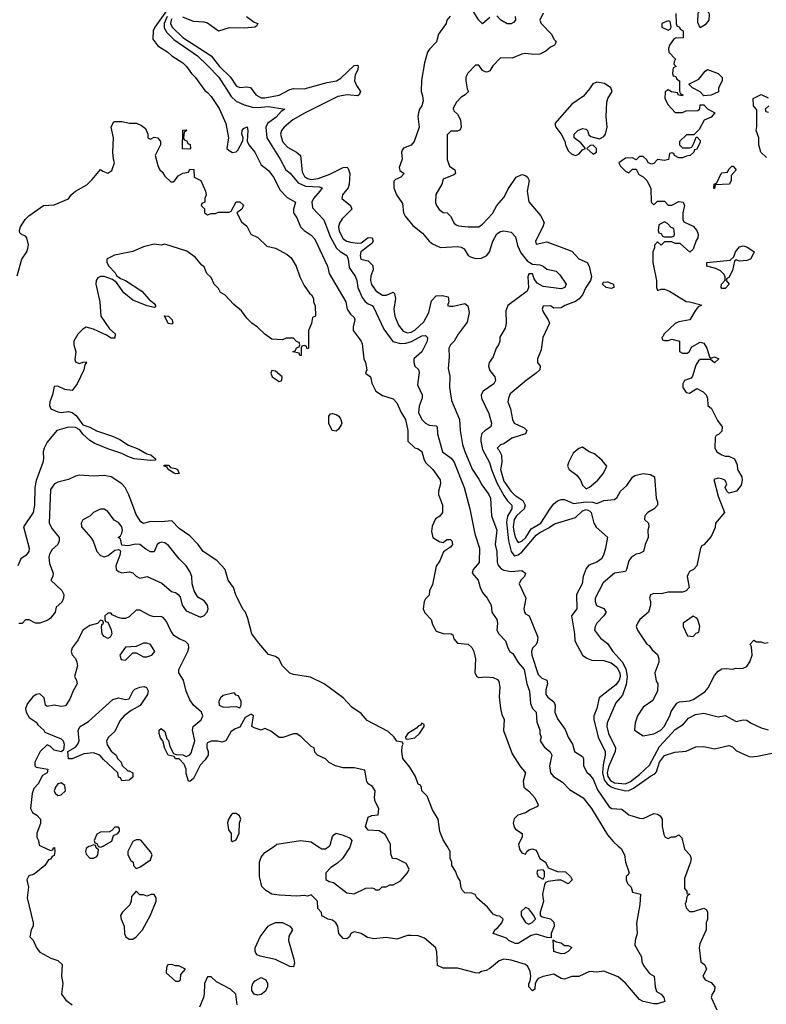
# Model space of a CAD drawing. Header units: inches. Extents: x 2601469 to 2753575, y 449403 to 582909.
# Tile 6 of 256: x 2630417 to 2634600, y 469113 to 474632. Entities that reach past the tile are written whole.
import ezdxf

# ---------------------------------------------------------------- set-up
doc = ezdxf.new("R2010")
doc.units = ezdxf.units.IN
doc.header["$MEASUREMENT"] = 0
doc.layers.add('C6436', color=7, linetype='Continuous')
doc.layers.add('C6437', color=7, linetype='Continuous')

msp = doc.modelspace()

# ---------------------------------------------------------------- linework, layer by layer
at = {"layer": 'C6436', "color": 4}
for points, elevation in [([(2630536.6, 470000), (2630590, 469974), (2630602, 469978), (2630606, 469990), (2630611.6, 469991.6), (2630614, 469970), (2630610, 469946), (2630598, 469942), (2630590, 469926), (2630578, 469922), (2630558, 469890), (2630497.3, 469842.7), (2630467.7, 469832.3), (2630456, 469810), (2630466, 469770), (2630458.8, 469710), (2630492, 469570), (2630492, 469550), (2630482, 469530), (2630474, 469490), (2630491.6, 469471.6), (2630511.3, 469430), (2630530, 469404.7), (2630591.1, 469371.1), (2630630, 469358), (2630655.3, 469335.3), (2630652, 469270), (2630658, 469230), (2630651.3, 469170), (2630675.3, 469135.3), (2630710.8, 469110)], 12), ([(2630813.5, 470000), (2630803.6, 469996.4), (2630790, 469986), (2630784.7, 469970), (2630790, 469954), (2630810, 469932), (2630830, 469932), (2630850, 469942), (2630855.3, 469950), (2630858, 469978), (2630846, 469990), (2630842.7, 470000)], 16), ([(2630857, 470000), (2630858, 469998), (2630870, 469994), (2630885, 470000)], 16), ([(2631037, 470000), (2631022, 469970), (2631022, 469950), (2631039.6, 469919.6), (2631052, 469910), (2631054, 469890), (2631070, 469874), (2631090, 469882), (2631150, 469922), (2631159, 469950), (2631150, 469968), (2631123.2, 470000)], 16), ([(2633770.7, 470000), (2633786.4, 469986.4), (2633806, 469950), (2633811, 469910), (2633831.3, 469850), (2633823.6, 469836.4), (2633814, 469830), (2633814, 469810), (2633822, 469790), (2633842, 469770), (2633850, 469742), (2633894, 469730), (2633891.6, 469671.6), (2633871.6, 469568.4), (2633876, 469510), (2633864.7, 469470), (2633863.6, 469443.6), (2633899.6, 469379.6), (2633902, 469350), (2633912, 469330), (2633946, 469286), (2633972, 469270), (2633977.3, 469210), (2633985.2, 469185.2), (2634011, 469170), (2634024.7, 469150), (2634032, 469128), (2633990, 469115.3), (2633970, 469115.3), (2633910, 469128.7), (2633890, 469139), (2633811.3, 469231.3), (2633770, 469266.6), (2633690, 469298), (2633650, 469292.7), (2633610, 469296), (2633550, 469269.3), (2633510, 469268.7), (2633470, 469254), (2633450, 469257.2), (2633410, 469282), (2633350, 469269.2), (2633322.5, 469257.5), (2633316, 469250), (2633304.7, 469230), (2633302, 469198), (2633290, 469188), (2633269.4, 469210), (2633269.5, 469230), (2633277.2, 469242.8), (2633281.2, 469270), (2633277.5, 469297.5), (2633264.1, 469324.1), (2633250, 469335.1), (2633170, 469360.7), (2633130, 469365.1), (2633103.1, 469356.9), (2633050, 469314), (2633030, 469302), (2633003.6, 469296.4), (2632990, 469288), (2632970, 469288.7), (2632870, 469315.3), (2632790, 469315.3), (2632758, 469330), (2632754.6, 469405.4), (2632748.7, 469430), (2632684.1, 469484.1), (2632650, 469497.2), (2632610, 469499.3), (2632590, 469498), (2632530, 469478), (2632470, 469486.6), (2632400.2, 469480.2), (2632366.3, 469486.3), (2632330, 469508.7), (2632290, 469518), (2632271.3, 469508.7), (2632264.7, 469490), (2632250, 469479), (2632230, 469481.2), (2632204, 469510), (2632199, 469550), (2632188.7, 469570), (2632170, 469584), (2632146, 469590), (2632109.1, 469609.1), (2632108, 469628), (2632088, 469650), (2632086, 469690), (2632050, 469726), (2632030, 469718), (2632010, 469722), (2631970, 469719), (2631870, 469723.7), (2631829.6, 469729.6), (2631795.3, 469750), (2631773.6, 469773.6), (2631761.2, 469830), (2631761.2, 469910), (2631770, 469938), (2631790, 469962.8), (2631843.6, 470000)], 12), ([(2632085.9, 470000), (2632110, 469984.7), (2632130, 469984.7), (2632149.8, 470000)], 12), ([(2632268, 470000), (2632264.7, 469990), (2632224.7, 469930), (2632196.8, 469903.2), (2632159.8, 469880.2), (2632132, 469850), (2632132.7, 469812.7), (2632150, 469802), (2632175.3, 469795.3), (2632250, 469738), (2632290, 469732), (2632356.4, 469763.6), (2632390, 469764.7), (2632402, 469762), (2632410, 469754), (2632430, 469754), (2632448.4, 469771.6), (2632470, 469772), (2632490, 469782), (2632510, 469782), (2632550, 469804.7), (2632588.7, 469850), (2632598, 469870), (2632582, 469902), (2632530, 469928), (2632506, 469930), (2632496.4, 469956.4), (2632494.4, 470000)], 12), ([(2633213.4, 470000), (2633218, 469978), (2633230, 469962), (2633250, 469954), (2633258, 469970), (2633270, 469978), (2633290, 469984.7), (2633310, 469976), (2633330.8, 469930.8), (2633362, 469910), (2633378, 469878), (2633430, 469858), (2633475.3, 469855.3), (2633502, 469830), (2633512, 469810), (2633490, 469788.7), (2633450, 469808.7), (2633430, 469809), (2633378, 469802), (2633363.6, 469796.4), (2633358, 469782), (2633346, 469730), (2633351, 469689), (2633332, 469630), (2633332.7, 469612.7), (2633343.6, 469603.6), (2633391.6, 469591.6), (2633410, 469574), (2633412, 469550), (2633394, 469510), (2633394, 469486), (2633372.7, 469487.3), (2633310, 469506), (2633281.6, 469498.4), (2633210, 469453.2), (2633193.6, 469453.6), (2633158, 469470), (2633144, 469484), (2633069.3, 469509.3), (2633078, 469530), (2633096.5, 469543.5), (2633118, 469570), (2633126, 469590), (2633107.3, 469607.3), (2633090, 469608), (2633070, 469618), (2633038, 469658), (2632978, 469710), (2632968.4, 469728.4), (2632950, 469735.3), (2632910, 469738), (2632898, 469750), (2632890, 469766), (2632884.7, 469804.7), (2632869, 469830), (2632859, 469859), (2632838, 469890), (2632838, 469910), (2632828.7, 469930), (2632828.7, 469970), (2632810.9, 470000)], 8), ([(2634137.5, 470000), (2634142, 469982), (2634172, 469950), (2634178, 469930), (2634174.8, 469910), (2634141.4, 469818.6), (2634142, 469762), (2634154, 469746), (2634154, 469734), (2634172, 469730), (2634158, 469722), (2634152.7, 469707.3), (2634151.6, 469688.4), (2634144.7, 469675.3), (2634150, 469654), (2634170, 469632), (2634192.7, 469632.7), (2634250, 469652), (2634263.6, 469643.6), (2634271.1, 469631.1), (2634270.9, 469589.1), (2634262, 469570), (2634262, 469530), (2634227.5, 469452.5), (2634222.8, 469430), (2634232, 469350), (2634254.8, 469334.8), (2634264.7, 469310), (2634244.7, 469270), (2634258, 469250), (2634290, 469234), (2634310.5, 469210), (2634310.4, 469189.6), (2634296, 469170), (2634290.8, 469150), (2634322, 469082)], 16), ([(2631635.1, 469110), (2631628.7, 469170), (2631597.5, 469197.5), (2631519, 469239), (2631490, 469266), (2631470, 469266), (2631451.6, 469228.4), (2631451, 469170), (2631446.8, 469150), (2631423.4, 469096.6)], 16)]:
    msp.add_lwpolyline(points, dxfattribs=dict(at, elevation=elevation))
for points, elevation in [([(2633350, 469866), (2633318, 469862), (2633314, 469850), (2633322, 469830), (2633350, 469814), (2633358, 469830), (2633358, 469858)], 8), ([(2631070, 469746), (2631043.6, 469716.4), (2631042, 469690), (2631034, 469670), (2630992, 469630), (2630982, 469610), (2630984.7, 469590), (2631002, 469550), (2631004.7, 469510), (2631012, 469490), (2631030, 469478), (2631050, 469478), (2631070, 469491.3), (2631104, 469530), (2631150, 469612), (2631182, 469690), (2631182, 469710), (2631170, 469728), (2631152.7, 469727.3), (2631130, 469718), (2631110, 469726), (2631090, 469726)], 16), ([(2633250, 469655.3), (2633226.4, 469633.6), (2633226, 469610), (2633250, 469571.3), (2633270, 469562), (2633288.4, 469571.6), (2633306, 469590), (2633298, 469610), (2633270, 469648)], 8), ([(2631950, 469322), (2631930, 469325.2), (2631850, 469363.7), (2631763.2, 469383.2), (2631748, 469390), (2631740.2, 469400.2), (2631735.3, 469410), (2631735.3, 469430), (2631764, 469490), (2631809, 469550), (2631821.5, 469558.5), (2631850, 469571), (2631890, 469571), (2631930, 469551.3), (2631939.8, 469539.8), (2631944.7, 469530), (2631925.5, 469494.5), (2631922, 469470), (2631953.4, 469366.6), (2631956.3, 469343.7)], 12), ([(2633470, 469442), (2633490, 469442), (2633510, 469432), (2633490, 469408.7), (2633470, 469398), (2633450, 469395.3), (2633410, 469409), (2633406, 469474), (2633422, 469462), (2633450, 469458)], 8), ([(2631270, 469335.3), (2631246, 469334), (2631239.6, 469320.4), (2631238, 469290), (2631290, 469242), (2631310, 469242), (2631318, 469250), (2631320.4, 469279.6), (2631346, 469310), (2631308.4, 469328.4), (2631288.9, 469328.9)], 16), ([(2631750, 469163), (2631729.8, 469169.7), (2631718, 469190), (2631717.4, 469210), (2631723.6, 469230), (2631736, 469244), (2631770, 469262.4), (2631795.5, 469250), (2631804.4, 469230), (2631804.9, 469210), (2631793.7, 469186.3), (2631770, 469167.8)], 12)]:
    msp.add_lwpolyline(points, close=True, dxfattribs=dict(at, elevation=elevation))
at = {"layer": 'C6437', "color": 4}
for points, elevation in [([(2631238.6, 474681.4), (2631174.9, 474590), (2631165.5, 474570), (2631163.4, 474523.4), (2631190, 474486), (2631246, 474450), (2631268.5, 474428.5), (2631330.8, 474390), (2631350.8, 474370), (2631378.8, 474330), (2631400.7, 474310), (2631454.8, 474234.8), (2631470, 474224.7), (2631490, 474201), (2631534.2, 474134.2), (2631571, 474050), (2631586.8, 473970), (2631578, 473910), (2631590, 473898), (2631610, 473886.8), (2631630, 473891.3), (2631638.6, 473901.4), (2631667.3, 473952.7), (2631668, 473970), (2631662, 473990), (2631664, 474010), (2631670, 474022), (2631690.6, 474030.6), (2631694.8, 474010), (2631690.9, 473950.9), (2631701, 473930), (2631734, 473890), (2631770, 473818), (2631810, 473786.8), (2631838, 473750), (2631875.5, 473675.5), (2631915.5, 473635.5), (2631962, 473610), (2631951, 473570), (2631951, 473550), (2631970, 473522), (2631990.6, 473470.6), (2632010, 473451), (2632050, 473424), (2632070, 473401), (2632142, 473250), (2632150.8, 473210), (2632244, 473050), (2632250.8, 473010), (2632270, 472981), (2632290, 472962), (2632294, 472950), (2632284.9, 472910), (2632284.9, 472890), (2632330.8, 472830), (2632335.5, 472815.5), (2632344, 472730), (2632353.4, 472710), (2632362, 472670), (2632354, 472650), (2632382, 472630), (2632390, 472594), (2632412, 472550), (2632450, 472526), (2632510, 472506), (2632530, 472484.7), (2632554.8, 472430), (2632579.1, 472390), (2632590.7, 472330), (2632592, 472270), (2632630, 472231.3), (2632650, 472226), (2632670, 472211), (2632680.7, 472170), (2632690.5, 472150.5), (2632731, 472110), (2632772.8, 472052.8), (2632774, 472030), (2632764, 471990), (2632764, 471970), (2632784.7, 471910), (2632784.7, 471870), (2632771.1, 471848.9), (2632746.4, 471833.6), (2632727.9, 471792.1), (2632723.5, 471763.5), (2632732, 471730), (2632770, 471704.7), (2632790, 471702), (2632810, 471718), (2632830, 471718), (2632838, 471710), (2632841, 471690), (2632830, 471675.3), (2632790.7, 471649.3), (2632770, 471598), (2632750.7, 471569.3), (2632730, 471466), (2632712, 471430), (2632710, 471406), (2632690, 471386), (2632682, 471370), (2632678, 471330), (2632686.4, 471306.4), (2632722.8, 471270), (2632730, 471242), (2632750, 471204.7), (2632790, 471191), (2632834, 471190), (2632843.6, 471183.6), (2632850, 471162), (2632870, 471138), (2632930, 471131), (2632950, 471112), (2632961, 471090), (2632970.8, 471050), (2632967.7, 470970), (2632978, 470950), (2632990, 470944.9), (2633030, 470947.7), (2633070, 470944), (2633094, 470934), (2633102, 470922), (2633106.8, 470890), (2633103.5, 470836.5), (2633111, 470770), (2633118, 470738), (2633130.8, 470710), (2633127.5, 470647.5), (2633176.8, 470516.8), (2633218, 470450), (2633250.7, 470410.7), (2633237.1, 470362.9), (2633242, 470330), (2633270, 470306.8), (2633302.8, 470270), (2633322, 470230), (2633318, 470222), (2633276.8, 470203.2), (2633250, 470185.2), (2633207.1, 470172.9), (2633187.1, 470152.9), (2633181, 470130), (2633186.4, 470106.4), (2633195.3, 470095.3), (2633231.3, 470070), (2633231.3, 470050), (2633211.3, 470010), (2633213.4, 470000)], 8), ([(2633350, 474668.7), (2633331.3, 474630), (2633338, 474610), (2633396, 474550), (2633410, 474522), (2633422, 474510), (2633419.6, 474500.4), (2633414, 474490), (2633390, 474477.2), (2633364.9, 474455.1), (2633330, 474439.5), (2633297.5, 474437.5), (2633250, 474442.7), (2633230, 474439.3), (2633176.4, 474416.4), (2633110, 474418), (2633067.1, 474372.9), (2633050, 474346), (2633039.6, 474340.4), (2633030, 474338), (2633010, 474348), (2632990, 474378), (2632970, 474378), (2632927.5, 474332.5), (2632916, 474310), (2632916, 474290), (2632923.6, 474243.6), (2632931.3, 474230), (2632912, 474210), (2632890, 474198), (2632864.7, 474170), (2632844.7, 474135.3), (2632850, 474122), (2632870, 474102), (2632886, 474070), (2632891.1, 474028.9), (2632884.7, 474015.3), (2632870, 474008), (2632832.7, 474007.3), (2632812.7, 473987.3), (2632811.6, 473848.4), (2632824.7, 473810), (2632854, 473790), (2632858, 473770), (2632850, 473762), (2632790, 473738), (2632781, 473710), (2632747.9, 473652.1), (2632746.8, 473606.8), (2632751.3, 473590), (2632767.1, 473567.1), (2632790, 473552), (2632812, 473550), (2632830.9, 473530.9), (2632851, 473491), (2632862, 473482), (2632876, 473476), (2632930, 473470.6), (2632990, 473471), (2633010, 473486), (2633066, 473546), (2633089.5, 473590.5), (2633130, 473636), (2633154.8, 473685.2), (2633199, 473750), (2633230, 473764), (2633250, 473758.8), (2633261, 473750), (2633270.7, 473730), (2633259.3, 473670), (2633270, 473611.3), (2633335.2, 473535.2), (2633355.5, 473495.5), (2633347.7, 473470), (2633306, 473390), (2633310, 473374), (2633370, 473386.8), (2633510, 473334.8), (2633550, 473290.6), (2633596, 473270), (2633607.7, 473250), (2633620.7, 473190), (2633614, 473170), (2633588.5, 473130), (2633570.3, 473089.7), (2633552.2, 473067.8), (2633530, 473052.3), (2633471.3, 473030), (2633450, 473017.2), (2633410, 473014), (2633390, 473028.7), (2633350, 473026), (2633344.7, 473010), (2633351.3, 472990), (2633378, 472950), (2633384.7, 472930), (2633347.3, 472850), (2633338, 472782), (2633318, 472730), (2633318, 472710), (2633332, 472690), (2633331, 472670), (2633311.3, 472650), (2633254.8, 472610), (2633165.2, 472534.8), (2633154.8, 472510), (2633150.8, 472490), (2633166.8, 472450), (2633177.3, 472390), (2633186.8, 472370), (2633243.4, 472343.4), (2633258.8, 472330), (2633250.3, 472309.7), (2633173.4, 472286.6), (2633130, 472255.3), (2633111.1, 472248.9), (2633092, 472230), (2633101, 472221), (2633116.3, 472190), (2633118.4, 472150), (2633110.3, 472110), (2633130, 472045.5), (2633168.6, 471988.6), (2633190, 471966), (2633236.5, 471936.5), (2633248.7, 471910), (2633242.4, 471890), (2633199.5, 471850), (2633186.7, 471830), (2633182.4, 471790), (2633185.1, 471765.1), (2633191.9, 471731.9), (2633206.3, 471706.3), (2633210, 471702), (2633230, 471708.4), (2633252.6, 471730), (2633282.2, 471777.8), (2633336.9, 471810), (2633390, 471894), (2633410, 471918.8), (2633430, 471934.8), (2633450, 471942.8), (2633470, 471942.8), (2633520.4, 471920.4), (2633590, 471929.2), (2633627.4, 471927.4), (2633650, 471920.7), (2633690, 471937.3), (2633750, 471943), (2633763.9, 471956.1), (2633783.7, 471990), (2633818.2, 472021.8), (2633850, 472068), (2633862.3, 472077.8), (2633910, 472088.8), (2633950, 472083.1), (2633973, 472070), (2633982.8, 471950), (2633990.8, 471930), (2633990.8, 471910), (2633971.3, 471890), (2633936, 471870), (2633918.8, 471850), (2633918, 471830), (2633938.8, 471810), (2633940.7, 471790), (2633936, 471770), (2633938, 471730), (2633921, 471690), (2633911.3, 471650), (2633890, 471639), (2633870, 471635.3), (2633842.5, 471617.5), (2633830, 471598), (2633817.3, 471550), (2633810, 471539), (2633750, 471529.2), (2633685.2, 471474.8), (2633641, 471390), (2633641, 471370), (2633648.1, 471348.1), (2633690, 471330.8), (2633702.8, 471310), (2633690.4, 471289.6), (2633651, 471250), (2633641, 471230), (2633638, 471210), (2633670, 471164.7), (2633710, 471136), (2633740.7, 471090), (2633792.9, 471032.9), (2633812.6, 470992.6), (2633820.8, 470950), (2633814.1, 470905.9), (2633794, 470846), (2633756.7, 470803.3), (2633708.2, 470690), (2633706.4, 470670), (2633714.9, 470630), (2633754.9, 470550), (2633752.4, 470530), (2633715.6, 470444.4), (2633708.7, 470410), (2633712, 470390), (2633726.9, 470366.9), (2633750, 470353.5), (2633810, 470348.3), (2633838.7, 470361.3), (2633890, 470400.3), (2633945.9, 470454.1), (2634001.6, 470558.4), (2634070, 470632.4), (2634090, 470652.2), (2634136.1, 470683.9), (2634163.8, 470716.2), (2634203.3, 470736.7), (2634250, 470744.4), (2634330, 470724.9), (2634370, 470730.7), (2634430, 470698.8), (2634470, 470706.8), (2634490, 470706), (2634511.3, 470690), (2634570, 470662.8), (2634610, 470651)], 28), ([(2633050, 474645.2), (2633009.5, 474609.5), (2632990, 474628.7), (2632952, 474690)], 24), ([(2634092.7, 474667.3), (2634094, 474610), (2634098, 474598), (2634114, 474590), (2634118, 474578), (2634134, 474570), (2634134, 474530), (2634091.6, 474528.4), (2634079.6, 474520.4), (2634058, 474490), (2634052, 474470), (2634054, 474450), (2634091.3, 474410), (2634083.6, 474396.4), (2634082, 474382), (2634094, 474370), (2634078, 474362), (2634074, 474330), (2634078, 474318), (2634092.7, 474312.7), (2634098, 474298), (2634114, 474290), (2634112.7, 474232.7), (2634118, 474218), (2634132, 474210), (2634130, 474206), (2634108.4, 474208.4), (2634102, 474222), (2634068.4, 474228.4), (2634050, 474238), (2634032.7, 474227.3), (2634032, 474190), (2634050, 474154), (2634090, 474112), (2634130, 474112), (2634150, 474122), (2634216.4, 474123.6), (2634227.3, 474132.7), (2634230, 474154), (2634250, 474154), (2634270, 474132), (2634312, 474110), (2634290, 474086), (2634251.6, 474068.4), (2634223.6, 474016.4), (2634194, 473986), (2634152.7, 473987.3), (2634114, 473950), (2634114, 473930), (2634130, 473914), (2634170, 473914), (2634182, 473918), (2634196.4, 473943.6), (2634206, 473974), (2634212.7, 473972.7), (2634230, 473954), (2634230, 473946), (2634210, 473906), (2634198, 473902), (2634194, 473890), (2634174, 473870), (2634152.7, 473867.3), (2634130, 473858), (2634110, 473858), (2634086, 473870), (2634082, 473882), (2634070, 473886), (2634058, 473882), (2634050.9, 473849.1), (2634030, 473842), (2633990, 473848), (2633970, 473826), (2633958, 473822), (2633938, 473830), (2633930, 473846), (2633910, 473866), (2633890, 473866), (2633870, 473846), (2633850, 473858), (2633810, 473855.3), (2633774, 473830), (2633782, 473810), (2633810, 473782), (2633830, 473774), (2633850, 473794), (2633870, 473794), (2633884.7, 473764.7), (2633910, 473752), (2633931.1, 473731.1), (2633952.7, 473687.3), (2633954, 473610), (2633970, 473594), (2633990, 473614), (2634030, 473614), (2634050, 473592), (2634070, 473592), (2634110, 473612), (2634134, 473610), (2634142, 473590), (2634132, 473550), (2634132.7, 473512.7), (2634138, 473498), (2634190, 473474), (2634211.3, 473450), (2634218, 473430), (2634216, 473410), (2634206, 473394), (2634190, 473346), (2634171.6, 473328.4), (2634118, 473378), (2634090, 473378), (2634070, 473386), (2634030, 473386), (2634010, 473368), (2633990, 473386), (2633972.7, 473367.3), (2633972.7, 473352.7), (2633964.7, 473330), (2633964.7, 473270), (2633984.7, 473170), (2633984.7, 473130), (2633990, 473114), (2634010, 473122), (2634030, 473121), (2634058, 473110), (2634150, 473052), (2634170, 473051.3), (2634234, 473034), (2634234, 473030), (2634218, 473022), (2634200.7, 472999.3), (2634171.3, 472948.7), (2634110, 472939), (2634090, 472929), (2634024.7, 472870), (2634022, 472858), (2634014, 472850), (2634018, 472838), (2634030, 472834), (2634050, 472834), (2634070, 472842), (2634114, 472830), (2634112.7, 472772.7), (2634130, 472762), (2634157.2, 472762.8), (2634168, 472770), (2634182, 472798), (2634230, 472824.7), (2634250, 472818), (2634266, 472790), (2634282, 472742), (2634290, 472734), (2634310, 472742), (2634334, 472730), (2634310, 472709), (2634287.3, 472727.3), (2634230, 472728), (2634219.6, 472720.4), (2634204.5, 472695.5), (2634186, 472634), (2634178, 472622), (2634142, 472610), (2634131.3, 472590), (2634131.3, 472570), (2634150, 472542), (2634170, 472538), (2634210, 472564.7), (2634245.8, 472545.8), (2634262.8, 472530), (2634271, 472510), (2634272, 472470), (2634293.2, 472453.2), (2634326, 472386), (2634352, 472350), (2634350, 472326), (2634332.7, 472307.3), (2634318, 472302), (2634314, 472290), (2634312, 472230), (2634322, 472210), (2634350, 472192), (2634370, 472184.7), (2634390, 472184.7), (2634422, 472170), (2634436.9, 472136.9), (2634438, 472110), (2634462, 472070), (2634464.7, 472050), (2634458, 472022), (2634432, 471990), (2634390, 471978), (2634378, 471990), (2634368.9, 472008.9), (2634378, 472030), (2634368, 472050), (2634350, 472059), (2634330, 472062), (2634305.4, 472054.6), (2634330, 471962), (2634364.7, 471870), (2634316, 471810), (2634313.7, 471786.3), (2634290, 471735.3), (2634250, 471688.7), (2634238, 471682), (2634231.3, 471670), (2634211.3, 471570), (2634192, 471550), (2634170, 471538), (2634159.8, 471520.2), (2634156, 471510), (2634167.3, 471450), (2634151, 471430), (2634130, 471422.9), (2634050, 471423.7), (2634010, 471413.2), (2633970, 471415.3), (2633951.6, 471408.4), (2633944.7, 471390), (2633951.3, 471370), (2633951, 471350), (2633938.8, 471310), (2633892, 471270), (2633878, 471250), (2633871.3, 471230), (2633878, 471210), (2633930, 471132), (2633943.6, 471123.6), (2633959.6, 471099.6), (2633990, 471074), (2633998, 471050), (2633998, 471030), (2633976, 470970), (2633983.6, 470923.6), (2633992, 470910), (2633991, 470870), (2633963.6, 470816.4), (2633910, 470779), (2633878, 470730), (2633864.7, 470690), (2633862, 470650), (2633910, 470618), (2633970, 470628.2), (2634009.3, 470650), (2634027, 470670), (2634059.3, 470730), (2634066.6, 470753.4), (2634099.3, 470800.7), (2634112.5, 470807.5), (2634170, 470813), (2634190, 470820.5), (2634255.6, 470864.4), (2634274, 470886), (2634310, 470956), (2634330, 470980.7), (2634350, 470993), (2634375.5, 470995.5), (2634410, 470991), (2634430, 470996), (2634450, 470994.8), (2634470, 470997.3), (2634490, 471006.8), (2634506.9, 471033.1), (2634519.6, 471070), (2634516.5, 471116.5), (2634508.9, 471131.1), (2634530, 471154), (2634545.4, 471145.4), (2634570, 471144.7), (2634590, 471138), (2634610, 471141)], 32), ([(2631242.8, 474650), (2631225.4, 474610), (2631225.6, 474585.6), (2631240.6, 474560.6), (2631280.2, 474520.2), (2631412.2, 474430), (2631470, 474375.5), (2631532, 474310), (2631601.6, 474201.6), (2631630, 474175.5), (2631674.4, 474154.4), (2631721.4, 474141.4), (2631750, 474138.9), (2631810, 474144.9), (2631902, 474130), (2631882.5, 474117.5), (2631854.7, 474085.3), (2631805.5, 474050), (2631795.5, 474030), (2631802, 473970), (2631877.1, 473850), (2631908, 473790), (2631932, 473772), (2631977.5, 473717.5), (2632018.5, 473698.5), (2632095.6, 473695.6), (2632111, 473690), (2632099.1, 473670), (2632062, 473630), (2632053.7, 473610), (2632057.7, 473577.7), (2632120.7, 473510), (2632157, 473417), (2632192.2, 473352.2), (2632212.2, 473332.2), (2632250.5, 473310), (2632257.6, 473290), (2632262.4, 473242.4), (2632297.3, 473190), (2632304.9, 473170), (2632310.5, 473130), (2632335.6, 473075.6), (2632352.5, 473052.5), (2632370, 473038.8), (2632391.3, 473030), (2632399.8, 473019.8), (2632456.7, 472896.7), (2632507.8, 472827.8), (2632550, 472816.5), (2632580.8, 472819.2), (2632612.8, 472827.2), (2632670, 472860.7), (2632690, 472861), (2632701, 472850), (2632698.8, 472830), (2632670.4, 472769.6), (2632624.7, 472730), (2632624.7, 472710), (2632631.3, 472690), (2632650.6, 472670.6), (2632654.4, 472654.4), (2632645.5, 472585.5), (2632670.8, 472530), (2632670.8, 472510), (2632654, 472466), (2632650.8, 472430), (2632670, 472391.3), (2632691.3, 472370), (2632710, 472358.8), (2632750, 472356), (2632756, 472350), (2632757.1, 472310), (2632784.9, 472210), (2632834.6, 472174.6), (2632850, 472154.8), (2632907.7, 472010), (2632938.8, 471890), (2632967.7, 471750), (2632993.4, 471670), (2632990.5, 471589.5), (2632958, 471550), (2632952, 471530), (2632984.7, 471490), (2632996, 471450), (2633010, 471422), (2633036, 471390), (2633058, 471350), (2633062.8, 471310), (2633090.7, 471270), (2633094, 471250), (2633090.6, 471210), (2633102, 471190), (2633138.8, 471150), (2633150.8, 471110), (2633162.8, 471090), (2633178.9, 471078.9), (2633209.1, 471029.1), (2633243, 470990), (2633258, 470910), (2633272.3, 470867.7), (2633279.3, 470799.3), (2633290.4, 470770.4), (2633310.6, 470750), (2633314, 470694), (2633330, 470652), (2633330.7, 470630.7), (2633338, 470610), (2633332, 470590), (2633355.3, 470555.3), (2633388, 470528), (2633398.8, 470510), (2633385.5, 470450), (2633390.6, 470410), (2633406.8, 470390), (2633458, 470358), (2633496.7, 470316.7), (2633574, 470270), (2633620.7, 470210), (2633710, 470062), (2633743.5, 470023.5), (2633770.7, 470000)], 12), ([(2631270, 474636.4), (2631264.7, 474630), (2631261.3, 474610), (2631271.6, 474590), (2631330, 474532.4), (2631490, 474428.8), (2631536.9, 474370), (2631597, 474310), (2631630, 474260.5), (2631650, 474252.4), (2631690, 474256.3), (2631710, 474251), (2631740.7, 474210), (2631770, 474194.9), (2631790, 474194), (2631870, 474208.2), (2631930, 474240.7), (2631950, 474246.8), (2632010, 474244), (2632139.3, 474280.7), (2632191.1, 474288.9), (2632215.8, 474304.2), (2632290, 474375.5), (2632310, 474378), (2632313.2, 474373.2), (2632310.4, 474350), (2632296.2, 474323.8), (2632293.4, 474290), (2632303.4, 474263.4), (2632326.8, 474230), (2632318, 474210), (2632310, 474206), (2632251.5, 474211.5), (2632198.4, 474201.6), (2632016, 474110), (2631946.8, 474070), (2631898, 474030), (2631883.7, 474010), (2631878.7, 473990), (2631888.5, 473950), (2631917.3, 473917.3), (2631967.7, 473890), (2631990.3, 473870), (2631998.8, 473778.8), (2632013.4, 473753.4), (2632030, 473741.3), (2632050, 473736.2), (2632090, 473741.1), (2632154.8, 473765.2), (2632230, 473802.8), (2632250, 473804.7), (2632257.3, 473797.3), (2632266.8, 473770), (2632263, 473710), (2632256.3, 473690), (2632226, 473650), (2632221, 473630), (2632270.8, 473590), (2632277.3, 473570), (2632223.8, 473516.2), (2632207.7, 473492.3), (2632202.4, 473470), (2632206.6, 473446.6), (2632230, 473403.7), (2632250, 473390.3), (2632270, 473384), (2632310, 473379.5), (2632330, 473382), (2632370, 473410.3), (2632390.7, 473410), (2632397.1, 473390), (2632390, 473377.2), (2632328.8, 473331.2), (2632323.8, 473310), (2632327.7, 473290), (2632370, 473280.5), (2632394.9, 473254.9), (2632396.5, 473230), (2632384.7, 473195.3), (2632383.1, 473170), (2632387.9, 473147.9), (2632411.3, 473111.3), (2632450, 473088.7), (2632471.5, 473088.5), (2632510, 473104.7), (2632516.3, 473096.3), (2632523, 473070), (2632513.4, 473010), (2632518, 472970), (2632539.1, 472919.1), (2632565.8, 472885.8), (2632590, 472876.9), (2632610, 472880.8), (2632630, 472891.4), (2632681.3, 472938.7), (2632709.7, 472990), (2632723.6, 473056.4), (2632750, 473084.7), (2632785.4, 473085.4), (2632818, 473078), (2632822, 473050), (2632814, 473030), (2632825.4, 473025.4), (2632846, 473026), (2632910, 473041), (2632927.3, 473027.3), (2632935.8, 472990), (2632924.4, 472935.6), (2632873.4, 472870), (2632850.5, 472829.5), (2632830.7, 472809.3), (2632821, 472790), (2632822.8, 472742.8), (2632817.5, 472677.5), (2632827.1, 472632.9), (2632824.9, 472570), (2632836.7, 472496.7), (2632880.7, 472390), (2632884, 472330), (2632898, 472250), (2632910, 472211.3), (2632951.7, 472111.7), (2632990, 472057.3), (2633005.3, 472025.3), (2633045.5, 471970), (2633054.9, 471950), (2633059.5, 471850), (2633090.2, 471770.2), (2633081.6, 471690), (2633090.3, 471650.3), (2633091.7, 471591.7), (2633096.5, 471576.5), (2633114.4, 471554.4), (2633130, 471546), (2633170, 471538.7), (2633230, 471544), (2633251.3, 471530), (2633244.7, 471510), (2633224.7, 471490), (2633216, 471470), (2633253.4, 471390), (2633241, 471330), (2633244.7, 471310), (2633250, 471302), (2633270.9, 471290.9), (2633318.8, 471170), (2633316.8, 471143.2), (2633311, 471130), (2633290.6, 471109.4), (2633284, 471090), (2633285.5, 471070), (2633322, 470962), (2633341.7, 470941.7), (2633370.8, 470930), (2633373.4, 470910), (2633364.5, 470875.5), (2633364.9, 470850), (2633375.2, 470835.2), (2633408.6, 470808.6), (2633416.3, 470790), (2633414.8, 470750), (2633430, 470712), (2633472.8, 470652.8), (2633490.4, 470610.4), (2633514.8, 470570), (2633526, 470530), (2633570, 470502), (2633574.8, 470490), (2633576, 470450), (2633593.7, 470413.7), (2633610, 470400.7), (2633630, 470374), (2633654.7, 470314.7), (2633719.9, 470219.9), (2633734, 470210), (2633790, 470206.8), (2633830, 470174.8), (2633890, 470156.3), (2633910, 470154), (2633970, 470182.8), (2633990, 470178.8), (2634004.7, 470170), (2634016, 470150), (2634016, 470110), (2634025.4, 470065.4), (2634034, 470050), (2634050, 470042), (2634068.7, 470051.3), (2634090, 470052), (2634110, 470062), (2634126, 470046), (2634137.5, 470000)], 16), ([(2631687.7, 474650), (2631730, 474617.3), (2631751, 474610), (2631743.6, 474596.4), (2631734, 474590), (2631675.8, 474584.2), (2631590, 474587.2), (2631530, 474568.2), (2631470, 474613.1), (2631450, 474618.9), (2631390, 474621.8), (2631330, 474647)], 16), ([(2632828.2, 474651.8), (2632810.8, 474630), (2632806, 474610), (2632764, 474550), (2632752.3, 474507.7), (2632712.5, 474467.5), (2632702, 474450), (2632684.9, 474390), (2632667.9, 474292.1), (2632666, 474230), (2632674.4, 474205.6), (2632676.8, 474176.8), (2632670.4, 474150), (2632656.3, 474130), (2632650.5, 474110), (2632648, 474090), (2632654.8, 474030), (2632627.3, 473950), (2632610, 473929.3), (2632567.9, 473912.1), (2632559.8, 473900.2), (2632556, 473890), (2632558.8, 473850), (2632542.8, 473802.8), (2632546.8, 473786.8), (2632571.3, 473770), (2632551.3, 473750), (2632523, 473737), (2632513.4, 473726.6), (2632512.2, 473690), (2632528.2, 473650), (2632561.7, 473601.7), (2632567.7, 473550), (2632577.3, 473530), (2632618.7, 473478.7), (2632674.5, 473434.5), (2632710, 473390.7), (2632730, 473374.8), (2632775.3, 473355.3), (2632870, 473360.5), (2632890, 473357.3), (2632907.7, 473347.7), (2632930, 473311), (2632942.8, 473302.8), (2632970, 473293.4), (2633004.8, 473295.2), (2633034, 473310), (2633049.2, 473330), (2633067, 473390), (2633090, 473430.8), (2633110, 473444.9), (2633130, 473447.7), (2633170, 473440.7), (2633194.4, 473414.4), (2633206.6, 473366.6), (2633225.3, 473325.3), (2633260.4, 473280.4), (2633290, 473261), (2633330, 473257.3), (2633350, 473250.7), (2633370, 473234), (2633422.8, 473222.8), (2633442.5, 473202.5), (2633478.8, 473150), (2633470.8, 473130), (2633450, 473123.6), (2633350, 473135.6), (2633315.6, 473155.6), (2633300.1, 473180.1), (2633290, 473208), (2633270, 473208), (2633262.8, 473190), (2633268.2, 473130), (2633259.3, 473110), (2633150.8, 473030), (2633139.8, 473000.2), (2633142.8, 472930), (2633136.8, 472903.2), (2633106.8, 472853.2), (2633106, 472830), (2633098.8, 472810), (2633086.8, 472790), (2633070, 472742), (2633047.3, 472710), (2633044, 472690), (2633050, 472664.7), (2633078.8, 472630), (2633082.8, 472610), (2633074, 472590), (2633014, 472550), (2633003, 472530), (2633003.8, 472510), (2633045.1, 472425.1), (2633059.3, 472370), (2633057.3, 472350), (2633024, 472330), (2633006.8, 472313.2), (2632999.6, 472290), (2633000.2, 472270), (2633010, 472222), (2633049, 472149), (2633059.6, 472110), (2633090, 472036.4), (2633130, 471964.4), (2633150, 471934.9), (2633174.9, 471910), (2633173.7, 471890), (2633150, 471849.3), (2633145, 471815), (2633156.3, 471710), (2633170.2, 471650.2), (2633184.9, 471630), (2633190, 471627.2), (2633210, 471631.7), (2633230, 471646.7), (2633310, 471741.7), (2633330, 471758), (2633378.5, 471781.5), (2633413.7, 471806.3), (2633530, 471841.6), (2633570, 471879.5), (2633590, 471886.3), (2633610, 471878.9), (2633618.3, 471870), (2633633.7, 471810), (2633646.7, 471786.7), (2633710.5, 471730.5), (2633699.1, 471670), (2633687.7, 471630), (2633676.3, 471610), (2633650, 471591.8), (2633605.5, 471574.5), (2633590, 471555.3), (2633573, 471510), (2633568.2, 471470), (2633535.8, 471410), (2633537.3, 471330), (2633507.7, 471290), (2633524.4, 471190), (2633526.4, 471150), (2633570.7, 471070), (2633593.5, 471053.5), (2633622.5, 471042.5), (2633690, 471039.1), (2633730, 471027.2), (2633761.9, 471001.9), (2633778.8, 470970), (2633780.7, 470950), (2633775.5, 470930), (2633757.2, 470902.8), (2633663.8, 470830), (2633650.4, 470770), (2633634, 470730), (2633633.7, 470710), (2633658.3, 470610), (2633696.5, 470530), (2633697.2, 470510), (2633685.1, 470454.9), (2633681.9, 470410), (2633691.6, 470371.6), (2633708.3, 470348.3), (2633730, 470331.7), (2633750, 470323.8), (2633810, 470309.2), (2633830, 470311.3), (2633855.9, 470324.1), (2633950, 470392), (2633976, 470404), (2633984.4, 470415.6), (2634001.7, 470470), (2634030, 470508.2), (2634086.8, 470526.8), (2634150, 470530.8), (2634204.8, 470555.2), (2634250, 470557.3), (2634310, 470544), (2634390, 470564), (2634410, 470556), (2634433.4, 470533.4), (2634490, 470507.3), (2634510, 470500.7), (2634550, 470504), (2634630, 470520.7)], 24), ([(2633192.4, 474650), (2633194.4, 474630), (2633183.7, 474616.3), (2633170, 474608.2), (2633148.6, 474608.6), (2633112.7, 474630), (2633090, 474654)], 24), ([(2634600.4, 473860.4), (2634568.7, 473890), (2634558, 473930), (2634558, 473970), (2634542, 474010), (2634547.3, 474032.7), (2634547.3, 474127.3), (2634528.4, 474148.4), (2634526, 474190), (2634570, 474212), (2634610, 474194)], 32), ([(2634614, 474150), (2634594, 474130), (2634598, 474118), (2634612.7, 474112.7)], 32), ([(2630403.6, 473196.4), (2630429.7, 473290.3), (2630456, 473330), (2630462.7, 473350), (2630466, 473370), (2630457.2, 473410), (2630450, 473419), (2630426, 473430), (2630418, 473438), (2630415.3, 473450), (2630421.2, 473470), (2630447.7, 473512.3), (2630467.6, 473532.4), (2630549.5, 473590.5), (2630610, 473594), (2630690, 473627.7), (2630705.2, 473650), (2630729.6, 473670.4), (2630792.9, 473707.1), (2630823.7, 473736.3), (2630870, 473792), (2630882, 473782), (2630910, 473771.3), (2630933.6, 473786.4), (2630948.7, 473830), (2630942, 473850), (2630939, 473890), (2630942, 473970), (2630928.7, 474030), (2630942, 474058), (2630950, 474062), (2630990, 474061), (2631032.7, 474052.7), (2631071.6, 474051.6), (2631099.8, 474039.8), (2631122, 474022), (2631134, 473990), (2631134, 473970), (2631150, 473962), (2631170, 473974), (2631191.3, 473970), (2631206, 473950), (2631206, 473930), (2631176, 473870), (2631190, 473814), (2631202, 473790), (2631216.9, 473776.9), (2631230, 473754), (2631263.6, 473723.6), (2631276.4, 473723.6), (2631286, 473730), (2631304, 473756), (2631330, 473772), (2631362, 473778), (2631370, 473794), (2631392.7, 473792.7), (2631394, 473750), (2631431.1, 473731.1), (2631458, 473670), (2631462, 473650), (2631454, 473630), (2631454, 473610), (2631438, 473602), (2631434, 473590), (2631451.6, 473571.6), (2631452, 473550), (2631470, 473538), (2631490, 473544.7), (2631514.6, 473545.4), (2631530, 473554), (2631590, 473554), (2631602, 473558), (2631630, 473611), (2631650, 473611), (2631670, 473592), (2631662, 473570), (2631634, 473550), (2631659.6, 473499.6), (2631690, 473474), (2631712, 473430), (2631750.9, 473410.9), (2631802, 473362), (2631850, 473351.3), (2631915.9, 473315.9), (2631937.3, 473297.3), (2631966, 473250), (2631986, 473190), (2632010, 473142), (2632039.6, 473099.6), (2632052, 473090), (2632062, 473070), (2632062, 473050), (2632071.6, 473028.4), (2632074, 472970), (2632058, 472962), (2632051.6, 472928.4), (2632034, 472890), (2632034, 472790), (2632027.3, 472787.3), (2632022, 472802), (2632010, 472806), (2631998, 472802), (2631994, 472790), (2631994, 472750), (2631986, 472750), (2631982, 472762), (2631948, 472770), (2631962, 472778), (2631967.3, 472792.7), (2631982, 472798), (2631986, 472810), (2631982, 472822), (2631967.3, 472827.3), (2631950, 472846), (2631910, 472846), (2631890, 472838), (2631830, 472842), (2631790, 472868.7), (2631750, 472908.7), (2631718, 472930), (2631690, 472958), (2631660.4, 473000.4), (2631616.4, 473036.4), (2631566, 473090), (2631542, 473102), (2631530, 473126), (2631506, 473150), (2631490, 473186), (2631466, 473210), (2631450, 473246), (2631436.4, 473256.4), (2631400.4, 473300.4), (2631353.6, 473333.6), (2631230, 473374), (2631210, 473369), (2631170, 473373.2), (2631110, 473359), (2631050, 473333.2), (2630947.7, 473312.3), (2630910, 473294), (2630906, 473290), (2630904.7, 473270), (2630916, 473250), (2630952.3, 473212.3), (2630958.8, 473198.8), (2630982, 473182), (2631010.4, 473170.4), (2631101, 473110), (2631142.8, 473062.8), (2631170, 473042), (2631178, 473030), (2631176.9, 473023.1), (2631170, 473018), (2631131.1, 473028.9), (2631050, 473059), (2631001.2, 473101.2), (2630958.9, 473158.9), (2630936, 473176), (2630890, 473192.7), (2630870, 473192.7), (2630854.8, 473185.2), (2630846, 473170), (2630842.8, 473150), (2630866, 473050), (2630871.3, 472970), (2630919.6, 472899.6), (2630950.9, 472870.9), (2630950, 472846), (2630930, 472846), (2630904, 472864), (2630830, 472897.2), (2630790, 472908.7), (2630770, 472898), (2630742, 472870), (2630721, 472830), (2630721, 472810), (2630731, 472771), (2630726.4, 472726.4), (2630730, 472714), (2630750, 472704.7), (2630772, 472712), (2630790, 472714), (2630792, 472710), (2630782, 472698), (2630776, 472670), (2630738.8, 472590), (2630710, 472554), (2630670, 472559), (2630630, 472578), (2630610, 472575.3), (2630601, 472530), (2630586, 472490), (2630584.7, 472470), (2630591.3, 472450), (2630630, 472434), (2630650, 472430.8), (2630690, 472436), (2630710.9, 472430.9), (2630733.7, 472413.7), (2630770, 472361), (2630810, 472347.3), (2630846.6, 472326.6), (2630937.3, 472297.3), (2630978.4, 472278.4), (2631026.2, 472246.2), (2631085.1, 472225.1), (2631130, 472199.1), (2631152.4, 472192.4), (2631178, 472170), (2631176.9, 472163.1), (2631150, 472161.2), (2631058, 472170), (2631022.7, 472182.7), (2630990, 472200.9), (2630910, 472226), (2630837, 472257), (2630810, 472273.2), (2630770, 472309), (2630753.2, 472333.2), (2630730, 472346), (2630690, 472347), (2630624.7, 472330), (2630570, 472264), (2630553.4, 472230), (2630547.7, 472210), (2630550.7, 472170), (2630547.3, 472150), (2630510, 472048.7), (2630501.3, 472010), (2630500.4, 471910), (2630493, 471870), (2630437.3, 471790), (2630470.4, 471670.4), (2630467.7, 471650), (2630454, 471630), (2630424, 471610), (2630406, 471570)], 4), ([(2632810.9, 470000), (2632790, 470035.3), (2632770, 470082), (2632761.2, 470150), (2632730, 470202), (2632700.2, 470280.2), (2632669, 470310), (2632668.4, 470328.4), (2632662, 470342), (2632650, 470346), (2632635.3, 470390), (2632602.7, 470442.7), (2632564, 470490), (2632557.2, 470530), (2632560.2, 470559.8), (2632566, 470570), (2632562, 470582), (2632530, 470588), (2632515.3, 470610), (2632481.6, 470641.6), (2632363.2, 470703.2), (2632330, 470742), (2632277.5, 470777.5), (2632229, 470830), (2632122, 470910), (2632045.6, 470945.6), (2631950, 470961.2), (2631930, 470969.2), (2631890, 471009.2), (2631869, 471050), (2631850, 471062.7), (2631810, 471074), (2631756.5, 471136.5), (2631718, 471190), (2631695.1, 471275.1), (2631681.2, 471310), (2631667.7, 471327.7), (2631627.2, 471407.2), (2631614, 471450), (2631585.2, 471490), (2631568.7, 471550), (2631520.9, 471600.9), (2631445.2, 471650), (2631417.2, 471690), (2631370, 471739), (2631310, 471779), (2631270, 471822), (2631210, 471817.2), (2631150, 471819), (2631110, 471808.7), (2631096.4, 471816.4), (2631070, 471858), (2631029.1, 471969.1), (2631008.7, 472010), (2630989.3, 472029.3), (2630930, 472068.7), (2630890, 472077.2), (2630830, 472072.7), (2630750, 472079), (2630730, 472074), (2630690, 472055.3), (2630630, 472039), (2630612, 472030), (2630590, 471998), (2630582.8, 471810), (2630598, 471778), (2630638, 471730), (2630638, 471710), (2630631.3, 471690), (2630598.5, 471661.5), (2630584.4, 471635.6), (2630580.9, 471619.1), (2630583.1, 471583.1), (2630604.7, 471530), (2630602, 471510), (2630592, 471490), (2630653, 471433), (2630664, 471410), (2630662.8, 471390), (2630653.4, 471366.6), (2630622, 471338), (2630614.8, 471310), (2630590, 471277.2), (2630574.4, 471265.6), (2630529.1, 471249.1), (2630506, 471250), (2630470, 471268), (2630450, 471268), (2630430, 471248), (2630412.7, 471247.3)], 8), ([(2632494.4, 470000), (2632494, 470010), (2632463.7, 470063.7), (2632430, 470085.2), (2632369.4, 470089.4), (2632354, 470110), (2632370, 470162), (2632390, 470171.3), (2632426, 470174), (2632428.7, 470210), (2632409.3, 470249.3), (2632404, 470270), (2632408.7, 470310), (2632392.9, 470332.9), (2632369.3, 470349.3), (2632362, 470362), (2632350, 470426), (2632290, 470438), (2632230, 470439), (2632186, 470450), (2632150, 470468.7), (2632130, 470488), (2632086, 470510), (2632070, 470526), (2632066, 470550), (2632050, 470558), (2631992.9, 470612.9), (2631970, 470628.7), (2631950, 470628.7), (2631890.9, 470609.1), (2631870.8, 470609.2), (2631824, 470644), (2631796.4, 470656.4), (2631790, 470658), (2631770, 470648.7), (2631730, 470662), (2631718, 470670), (2631726, 470730), (2631716.4, 470736.4), (2631710, 470738), (2631679.6, 470720.4), (2631650, 470666), (2631623.6, 470656.4), (2631599.6, 470640.4), (2631570.9, 470589.1), (2631550, 470582), (2631527.3, 470587.3), (2631490, 470588), (2631470, 470578), (2631464.7, 470570), (2631464.7, 470550), (2631472, 470530), (2631472, 470510), (2631456.9, 470483.1), (2631427.3, 470452.7), (2631390, 470378), (2631370, 470362), (2631363.1, 470363.1), (2631350, 470406), (2631349, 470430), (2631338, 470458), (2631310, 470488), (2631290, 470488), (2631282, 470502), (2631248, 470510), (2631230, 470546), (2631218, 470590), (2631205.6, 470605.6), (2631198, 470630), (2631198, 470650), (2631210, 470658), (2631230, 470642), (2631241, 470601), (2631250, 470592), (2631258, 470558), (2631278, 470518), (2631292.7, 470512.7), (2631331.1, 470511.1), (2631350, 470502), (2631370, 470512), (2631378, 470522), (2631397.2, 470590), (2631384.5, 470650), (2631389.3, 470670), (2631433.2, 470706.8), (2631442, 470730), (2631435.3, 470750), (2631390, 470789.2), (2631370, 470819), (2631350, 470868), (2631334, 470930), (2631308.7, 470970), (2631309, 470990), (2631359, 471090), (2631364, 471110), (2631362, 471130), (2631345.6, 471145.6), (2631310, 471161.2), (2631280.7, 471180.7), (2631261.2, 471210), (2631239.1, 471259.1), (2631221.5, 471281.5), (2631210, 471286.6), (2631170, 471285.1), (2631150, 471289.6), (2631090, 471321.2), (2631070, 471321.2), (2631030, 471284), (2631010, 471276), (2630990, 471275.1), (2630962.5, 471282.5), (2630935.3, 471295.3), (2630930, 471306), (2630910, 471306), (2630894, 471290), (2630894, 471270), (2630898, 471258), (2630910, 471254), (2630918, 471238), (2630930, 471212), (2630932.4, 471190), (2630924.7, 471170), (2630910, 471163.7), (2630890, 471174), (2630879.3, 471190), (2630874.6, 471225.4), (2630878, 471242), (2630886, 471250), (2630882, 471262), (2630870, 471266), (2630852, 471248), (2630810, 471236), (2630771, 471210), (2630743.8, 471156.2), (2630711.3, 471110), (2630704.7, 471090), (2630711.1, 471071.1), (2630730, 471052), (2630737.3, 471030), (2630740.7, 471010), (2630724.7, 470950), (2630736, 470930), (2630738.8, 470910), (2630716.3, 470870), (2630697.3, 470822.7), (2630673.8, 470786.2), (2630650, 470781.6), (2630610, 470789.5), (2630570, 470782), (2630562, 470790), (2630553.2, 470830), (2630530, 470853.2), (2630510, 470849.3), (2630490, 470836), (2630461.5, 470798.5), (2630448.7, 470771.3), (2630453, 470750), (2630470, 470721), (2630510, 470694.8), (2630518.8, 470678.8), (2630551.3, 470650), (2630558, 470638), (2630650, 470601), (2630661, 470590), (2630666, 470570), (2630662, 470538), (2630650, 470528), (2630610, 470538), (2630590, 470558), (2630570, 470568), (2630531.1, 470528.9), (2630501, 470470), (2630502, 470450), (2630510, 470442), (2630574, 470430), (2630571.3, 470410), (2630545.4, 470394.6), (2630536.9, 470383.1), (2630522, 470350), (2630496.9, 470323.1), (2630486.4, 470293.6), (2630477.3, 470210), (2630487.9, 470187.9), (2630513.7, 470173.7), (2630533.4, 470150), (2630533, 470127), (2630512.7, 470072.7), (2630512, 470050), (2630522, 470030), (2630525.4, 470005.4), (2630536.6, 470000)], 12), ([(2630885, 470000), (2630890, 470002), (2630933.6, 470026.4), (2630942, 470058), (2630966, 470070), (2630976.4, 470083.6), (2630976.4, 470096.4), (2630970, 470106), (2630950, 470106), (2630932.7, 470087.3), (2630919.6, 470080.4), (2630870, 470078), (2630850, 470066), (2630834, 470030), (2630838, 470018), (2630850, 470014), (2630857, 470000)], 16), ([(2631123.2, 470000), (2631098, 470030), (2631090, 470035.3), (2631070, 470035.3), (2631050, 470026), (2631037, 470000)], 16), ([(2631843.6, 470000), (2631858, 470010), (2631990, 470030.5), (2632050, 470022.8), (2632085.9, 470000)], 12), ([(2632149.8, 470000), (2632155.5, 470004.5), (2632170, 470054), (2632176.4, 470063.6), (2632190, 470071.3), (2632230, 470061), (2632265.4, 470045.4), (2632278, 470030), (2632268, 470000)], 12), ([(2630842.7, 470000), (2630842, 470002), (2630830, 470006), (2630813.5, 470000)], 16)]:
    msp.add_lwpolyline(points, dxfattribs=dict(at, elevation=elevation))
for points, elevation in [([(2634230, 474586), (2634216.4, 474616.4), (2634218, 474670), (2634230, 474682), (2634270, 474678), (2634278, 474670), (2634279.8, 474659.8), (2634278, 474630), (2634256.9, 474603.1)], 32), ([(2634050, 474626), (2634014, 474610), (2634014, 474590), (2634050, 474574), (2634062, 474578), (2634066, 474590), (2634062, 474622)], 32), ([(2634250, 474206), (2634230, 474228), (2634186, 474250), (2634166, 474270), (2634222, 474298), (2634256.4, 474343.6), (2634270, 474352), (2634330.9, 474330.9), (2634351.6, 474308.4), (2634351.6, 474288.4), (2634332, 474250), (2634331.6, 474228.4), (2634290, 474209)], 32), ([(2633650, 474280.9), (2633627.7, 474272.3), (2633610, 474244), (2633575.8, 474204.2), (2633510, 474158), (2633414.8, 474050), (2633420.7, 474030), (2633450.7, 473990), (2633470.6, 473950.6), (2633474, 473930), (2633490, 473896), (2633510, 473878.8), (2633530, 473870.8), (2633550, 473878), (2633570, 473902), (2633586, 473910), (2633561.2, 473941.2), (2633524, 473970), (2633522.7, 473990), (2633544, 474010), (2633570, 474022.8), (2633590, 474018), (2633598, 474010), (2633606, 473986), (2633616.9, 473976.9), (2633664.7, 473964.7), (2633690, 473978), (2633699, 473990), (2633709, 474030), (2633702, 474090), (2633706.6, 474170), (2633712.7, 474190), (2633736, 474230), (2633729.3, 474250), (2633694.1, 474274.2)], 32), ([(2631370, 473906), (2631328.4, 473908.4), (2631330, 474012), (2631350, 474014), (2631354, 474010), (2631338, 474002), (2631334, 473970), (2631338, 473958), (2631352.7, 473952.7), (2631358, 473938), (2631372.7, 473932.7), (2631374, 473910)], 4), ([(2633630, 473928), (2633612.7, 473927.3), (2633594, 473910), (2633630, 473878), (2633648, 473890), (2633648, 473910)], 32), ([(2634306, 473686), (2634308, 473710), (2634322, 473718), (2634346, 473770), (2634350, 473774), (2634382, 473778), (2634390, 473794), (2634406, 473810), (2634414, 473810), (2634431.3, 473790), (2634402, 473758), (2634402, 473730), (2634394, 473710), (2634314, 473706), (2634310, 473686)], 32), ([(2634030, 473498), (2633998, 473482), (2633994, 473450), (2633998, 473438), (2634010, 473434), (2634018, 473418), (2634030, 473414), (2634070, 473414), (2634082, 473418), (2634086, 473430), (2634082, 473462), (2634067.3, 473467.3), (2634046, 473490)], 32), ([(2634450, 473278), (2634430, 473286), (2634422, 473278), (2634410, 473226), (2634390, 473186), (2634378, 473182), (2634374, 473170), (2634391.1, 473148.9), (2634370, 473126), (2634350, 473126), (2634346, 473130), (2634348.7, 473150), (2634368.4, 473171.6), (2634368.7, 473190), (2634363.1, 473203.1), (2634344, 473224), (2634316.4, 473236.4), (2634266, 473250), (2634266, 473270), (2634396.4, 473283.6), (2634418, 473302), (2634428, 473330), (2634450, 473358), (2634470, 473364.7), (2634490, 473358), (2634532, 473330), (2634522, 473310), (2634510.7, 473289.3), (2634490, 473282)], 32), ([(2633730, 473124.5), (2633702.7, 473130), (2633682.7, 473150), (2633684.1, 473155.9), (2633690, 473161), (2633710, 473163), (2633742.8, 473150), (2633744.7, 473130)], 28), ([(2631270, 472926), (2631249.3, 472929.3), (2631228.4, 472971.6), (2631250, 472971), (2631272, 472950), (2631274, 472930)], 4), ([(2631830, 472666), (2631824.7, 472650), (2631832, 472630), (2631870, 472604.7), (2631886, 472610), (2631888, 472630), (2631850, 472662)], 8), ([(2632190, 472326), (2632168, 472330), (2632148.9, 472368.9), (2632148.7, 472410), (2632158, 472422), (2632170, 472424.7), (2632190, 472418.8), (2632204.7, 472410), (2632216, 472390), (2632221, 472370), (2632218.8, 472361.2), (2632203.6, 472336.4)], 4), ([(2633570, 472235.3), (2633550, 472228.7), (2633518, 472202), (2633490.7, 472150), (2633486, 472130), (2633496, 472110), (2633538, 472078), (2633559.3, 472050), (2633570, 472022), (2633590, 472002), (2633610, 472011), (2633655.3, 472050), (2633688, 472090), (2633706, 472130), (2633680.4, 472160.4), (2633638, 472198), (2633608, 472210)], 32), ([(2631290, 472086), (2631282, 472090), (2631249.2, 472110), (2631244, 472124), (2631226, 472130), (2631226, 472134), (2631250, 472134.8), (2631262, 472122), (2631290, 472116.3), (2631301, 472110), (2631310, 472089)], 4), ([(2630890, 471888.7), (2630870, 471888.7), (2630856.9, 471883.1), (2630830, 471868.7), (2630810.6, 471849.4), (2630770.9, 471829.1), (2630761, 471810), (2630762.8, 471790), (2630814.8, 471730), (2630828, 471708), (2630850, 471651), (2630868.7, 471628.7), (2630890, 471620.5), (2630911.7, 471628.3), (2630950, 471658.8), (2630970, 471662), (2630978, 471658), (2630982, 471650), (2630977.3, 471630), (2630954.8, 471570), (2630958, 471550), (2630970, 471538), (2630990, 471531), (2631030, 471536), (2631050, 471532), (2631070, 471512), (2631090, 471502), (2631131.1, 471511.1), (2631214, 471474), (2631267.5, 471427.5), (2631290, 471421), (2631304.7, 471410), (2631316, 471396), (2631326.8, 471350), (2631350, 471318), (2631430, 471282), (2631450, 471292), (2631468, 471310), (2631473.2, 471330), (2631468.7, 471350), (2631450, 471375.3), (2631415.3, 471395.3), (2631394, 471430), (2631384, 471470), (2631382, 471510), (2631370, 471538), (2631348.7, 471570), (2631310, 471609.2), (2631250, 471685.2), (2631230, 471699.3), (2631210, 471704), (2631199.8, 471700.2), (2631186.8, 471690), (2631170, 471649), (2631149.5, 471649.5), (2631123.3, 471663.3), (2631090, 471689.3), (2631068.2, 471691.8), (2631022, 471682), (2630990, 471686), (2630982, 471722), (2630968, 471730), (2630982, 471738), (2630990, 471754), (2630993.2, 471770), (2630989, 471790), (2630970, 471813.2), (2630946, 471826), (2630910, 471875.3)], 12), ([(2634190, 471288), (2634134, 471250), (2634134, 471230), (2634158, 471178), (2634190, 471174), (2634207.3, 471192.7), (2634222, 471198), (2634228, 471230), (2634215.3, 471270), (2634210, 471278)], 36), ([(2631130, 471138), (2631110, 471138), (2631070, 471118), (2631010, 471115.3), (2630978, 471070), (2630985.4, 471045.4), (2631010, 471042), (2631050, 471082), (2631070, 471082), (2631110, 471061), (2631130, 471061), (2631158, 471070), (2631173.2, 471090), (2631150, 471128.7)], 16), ([(2631022, 470422), (2631030, 470422), (2631051.3, 470410), (2631050, 470386), (2631030, 470368.7), (2630990, 470366), (2630982, 470382), (2630970, 470386), (2630966, 470410), (2630885.6, 470485.6), (2630866, 470510), (2630830, 470522), (2630776.4, 470516.4), (2630710, 470488), (2630690, 470488), (2630686, 470530), (2630730, 470554.8), (2630742.7, 470570), (2630749.4, 470590), (2630744, 470650), (2630755.3, 470670), (2630801.6, 470698.4), (2630938.4, 470821.6), (2630970, 470830.8), (2631010, 470820.5), (2631030, 470824.9), (2631052.3, 470870), (2631061.7, 470878.3), (2631089.7, 470890.3), (2631113.8, 470893.8), (2631128.1, 470888.1), (2631137.1, 470870), (2631132, 470850), (2631092.5, 470787.5), (2631041.1, 470758.9), (2631002.4, 470730), (2630978.7, 470701.3), (2630950, 470641.2), (2630914, 470610), (2630902.8, 470590), (2630907.5, 470567.5), (2630930, 470532), (2630958, 470510), (2630964.7, 470490), (2630984.7, 470470), (2630991.3, 470451.3)], 12), ([(2631618, 470858), (2631556.9, 470843.1), (2631542, 470830), (2631532, 470810), (2631534, 470790), (2631558, 470778), (2631630, 470782), (2631650, 470774), (2631658, 470790), (2631658, 470810), (2631642, 470842), (2631630, 470846)], 12), ([(2632670, 470688), (2632662.8, 470677.2), (2632650, 470672.7), (2632639.3, 470660.7), (2632591.3, 470630), (2632578, 470610), (2632581, 470601), (2632590, 470598), (2632630, 470607.3), (2632657.2, 470630), (2632682, 470670), (2632682, 470682)], 8), ([(2630650, 470353.6), (2630630, 470349.3), (2630617.1, 470330), (2630610.7, 470310), (2630616.3, 470296.3), (2630630, 470282.8), (2630650, 470287.3), (2630674, 470310), (2630670, 470339)], 16), ([(2631630, 470182), (2631610, 470182), (2631603.5, 470176.5), (2631586, 470150), (2631581, 470130), (2631586, 470090), (2631602, 470070), (2631602, 470030), (2631610, 470024.7), (2631630, 470034), (2631647.3, 470072.7), (2631648.7, 470130), (2631655.3, 470150), (2631648, 470170)], 16)]:
    msp.add_lwpolyline(points, close=True, dxfattribs=dict(at, elevation=elevation))

doc.saveas('drawing.dxf')
